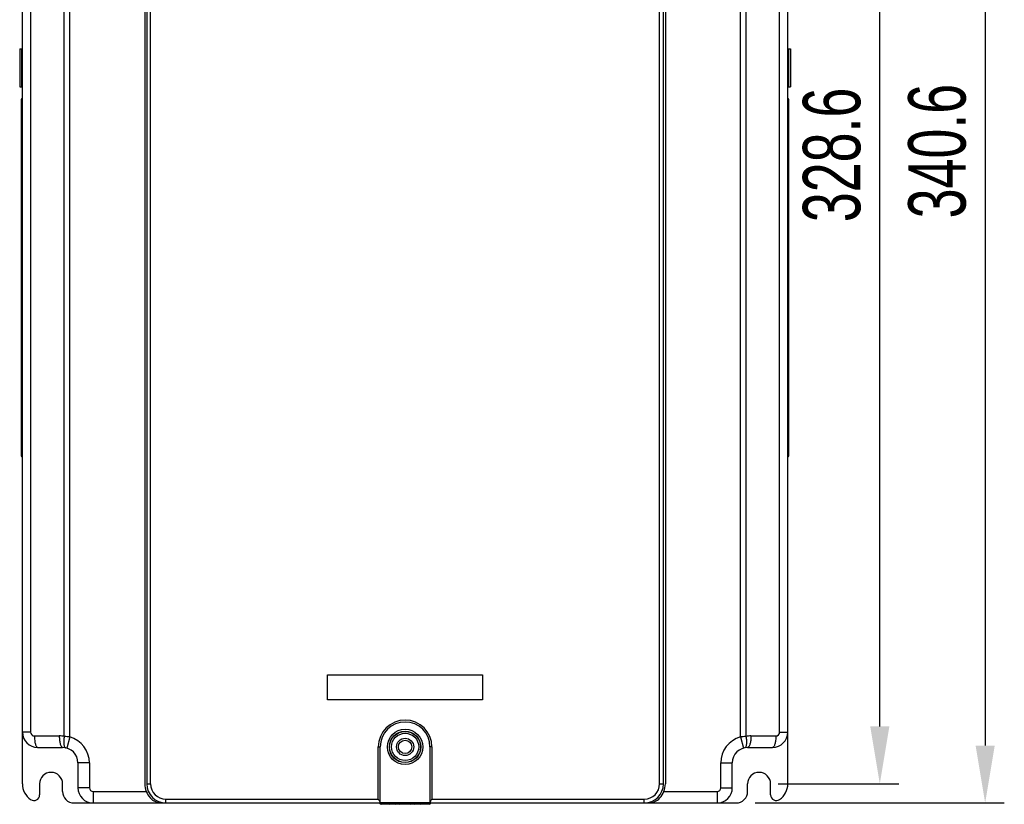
# Model space of a CAD drawing. Header units: millimetres. Extents: x 802 to 9345, y -804 to 1180.
# Tile 126 of 189: x 4384 to 4641, y -174 to 31. Entities that reach past the tile are written whole.
import ezdxf

# ---------------------------------------------------------------- set-up
doc = ezdxf.new("R2010")
doc.units = ezdxf.units.MM
doc.header["$LTSCALE"] = 30.734
doc.header["$PDMODE"] = 3
doc.header["$PDSIZE"] = 0.3
doc.layers.get('0').update_dxf_attribs({"linetype": 'CONTINUOUS'})
doc.layers.get('Defpoints').update_dxf_attribs({"linetype": 'CONTINUOUS'})
doc.layers.add('dimension', color=3, linetype='CONTINUOUS')
doc.styles.get("Standard").update_dxf_attribs({"font": 'txt', "width": 0.7})
doc.dimstyles.get("Standard").update_dxf_attribs({"dimtxt": 10, "dimasz": 10, "dimexe": 10, "dimexo": 3, "dimgap": 3, "dimtad": 1, "dimdec": 1, "dimdsep": 46, "dimtxsty": 'Standard', "dimcen": 10, "dimclrd": 2, "dimclre": 2, "dimclrt": 2, "dimadec": 0, "dimazin": 0, "dimtp": 0.01, "dimtm": 0.01, "dimtfac": 1, "dimtofl": 0, "dimtmove": 0, "dimatfit": 3, "dimfxl": 1, "dimtolj": 1, "dimarcsym": 0})

# ---------------------------------------------------------------- blocks, each defined once
blk = doc.blocks.new('*D4515')
at = {"layer": 'Defpoints', "color": 0, "transparency": 16777216}
for p in [(4579.75, 166.75), (4571.25, -173.85), (4636.32, -173.85)]:
    blk.add_point(p, dxfattribs=at)
at = {"layer": 'dimension', "lineweight": -2, "transparency": 16777216}
for p, q in [((4584.75, 166.75), (4641.32, 166.75)), ((4636.32, 151.75), (4636.32, -158.85)), ((4576.25, -173.85), (4641.32, -173.85))]:
    blk.add_line(p, q, dxfattribs=at)
at = {"layer": 'dimension', "transparency": 16777216}
for points in [[(4633.82, 151.75), (4638.82, 151.75), (4636.32, 166.75)], [(4633.82, -158.85), (4638.82, -158.85), (4636.32, -173.85)]]:
    blk.add_solid(points, dxfattribs=at)
at = {"layer": 'dimension', "transparency": 16777216, "insert": (4623.82, -3.55), "char_height": 15, "attachment_point": 5, "rotation": 90}
blk.add_mtext('\\A1;340.6', dxfattribs=at)
blk = doc.blocks.new('*D85')
at = {"layer": 'Defpoints', "color": 0, "transparency": 16777216}
for p in [(4577.25, 159.75), (4608.79, 159.75), (4577.25, -168.85)]:
    blk.add_point(p, dxfattribs=at)
at = {"layer": 'dimension', "lineweight": -2, "transparency": 16777216}
for p, q in [((4582.25, 159.75), (4613.79, 159.75)), ((4608.79, -153.85), (4608.79, 144.75)), ((4582.25, -168.85), (4613.79, -168.85))]:
    blk.add_line(p, q, dxfattribs=at)
at = {"layer": 'dimension', "transparency": 16777216}
for points in [[(4606.29, 144.75), (4611.29, 144.75), (4608.79, 159.75)], [(4606.29, -153.85), (4611.29, -153.85), (4608.79, -168.85)]]:
    blk.add_solid(points, dxfattribs=at)
at = {"layer": 'dimension', "transparency": 16777216, "insert": (4596.29, -4.55), "char_height": 15, "attachment_point": 5, "rotation": 90}
blk.add_mtext('\\A1;328.6', dxfattribs=at)

msp = doc.modelspace()

# ---------------------------------------------------------------- linework, layer by layer
at = {"linetype": 'Continuous'}
for p, q in [((4384.75, -168.85), (4384.75, 161.75)), ((4418.25, -168.85), (4418.25, 161.75)), ((4551.25, -168.85), (4551.25, 161.75)), ((4584.75, -168.85), (4584.75, 161.75)), ((4397.14, -156.6), (4397.14, 141.75)), ((4572.37, -156.6), (4572.37, 141.75)), ((4386.89, 35.05), (4386.89, -155.35)), ((4395.7, -156.47), (4395.7, 35.05)), ((4416.75, 35.05), (4416.75, -168.85)), ((4417.25, 35.05), (4417.25, -168.85)), ((4552.25, -168.85), (4552.25, 35.05)), ((4552.75, 35.05), (4552.75, -168.85)), ((4573.81, 35.05), (4573.81, -156.47)), ((4582.62, -155.35), (4582.62, 35.05)), ((4384.04, 23.2), (4384.04, 13.2)), ((4384.04, 23.2), (4384.75, 23.2)), ((4384.54, 23.2), (4384.54, 13.2)), ((4584.75, 23.2), (4585.47, 23.2)), ((4584.97, 23.2), (4584.97, 13.2)), ((4585.47, 23.2), (4585.47, 13.2)), ((4384.04, 13.2), (4384.75, 13.2)), ((4584.75, 13.2), (4585.47, 13.2)), ((4384.45, 9.85), (4384.45, -83.15)), ((4384.75, 8.35), (4384.45, 8.35)), ((4584.75, 8.35), (4585.05, 8.35)), ((4585.05, -83.15), (4585.05, 9.85)), ((4384.75, -81.65), (4384.45, -81.65)), ((4584.75, -81.65), (4585.05, -81.65)), ((4464.5, -140.4), (4505, -140.4)), ((4464.5, -146.9), (4464.5, -140.4)), ((4505, -140.4), (4505, -146.9)), ((4505, -146.9), (4464.5, -146.9)), ((4386.89, -155.35), (4384.75, -155.35)), ((4387.89, -156.35), (4394.39, -156.35)), ((4397.14, -156.6), (4396.33, -159.49)), ((4572.37, -156.6), (4573.18, -159.49)), ((4575.12, -156.35), (4581.62, -156.35)), ((4582.62, -155.35), (4584.75, -155.35)), ((4388.75, -159.35), (4395.25, -159.35)), ((4477.75, -159.2), (4478.25, -159.2)), ((4477.75, -172.85), (4477.75, -159.2)), ((4478.25, -173.71), (4478.25, -159.2)), ((4491.75, -159.2), (4491.25, -159.2)), ((4491.25, -159.2), (4491.25, -173.71)), ((4491.75, -159.2), (4491.75, -172.85)), ((4574.25, -159.35), (4580.75, -159.35)), ((4402.25, -163.35), (4399.25, -163.35)), ((4399.25, -163.35), (4399.25, -169.85)), ((4402.25, -163.35), (4402.25, -169.85)), ((4567.25, -163.35), (4570.25, -163.35)), ((4567.25, -169.85), (4567.25, -163.35)), ((4570.25, -169.85), (4570.25, -163.35)), ((4389.25, -168.85), (4389.25, -171.72)), ((4395.25, -170.85), (4395.25, -168.85)), ((4417.25, -168.85), (4418.25, -168.85)), ((4551.25, -168.85), (4552.25, -168.85)), ((4574.25, -170.85), (4574.25, -168.85)), ((4580.25, -171.72), (4580.25, -168.85)), ((4402.25, -169.85), (4399.25, -169.85)), ((4403.25, -170.85), (4417.13, -170.85)), ((4403.25, -170.85), (4403.25, -173.85)), ((4552.38, -170.85), (4566.25, -170.85)), ((4566.25, -170.85), (4566.25, -173.85)), ((4567.25, -169.85), (4570.25, -169.85)), ((4398.25, -173.85), (4571.25, -173.85)), ((4422.25, -172.85), (4477.75, -172.85)), ((4422.25, -173.85), (4422.25, -172.85)), ((4478.25, -173.71), (4491.25, -173.71)), ((4478.5, -174.2), (4478.5, -173.85)), ((4491, -174.2), (4478.5, -174.2)), ((4480.75, -174.2), (4480.75, -173.85)), ((4482.25, -174.2), (4482.25, -173.85)), ((4483.25, -174.2), (4483.25, -173.85)), ((4486.25, -174.2), (4486.25, -173.85)), ((4487.25, -174.2), (4487.25, -173.85)), ((4488.75, -174.2), (4488.75, -173.85)), ((4491, -174.2), (4491, -173.85)), ((4491.75, -172.85), (4547.25, -172.85)), ((4547.25, -173.85), (4547.25, -172.85))]:
    msp.add_line(p, q, dxfattribs=at)
for radius in [4.61, 4.11, 4.05, 3.55, 2.25, 1.75]:
    msp.add_circle((4484.75, -159.2), radius, dxfattribs=at)
for centre, radius, start, end in [((4384.75, 9.85), 0.3, 90, 180), ((4584.75, 9.85), 0.3, 0, 90), ((4384.75, -83.15), 0.3, 180, 270), ((4584.75, -83.15), 0.3, 270, 0), ((4484.75, -159.2), 7, 0, 180), ((4484.75, -159.2), 6.5, 0, 180), ((4388.75, -155.35), 4, 180, 270), ((4387.89, -155.35), 1, 180, 270), ((4394.39, -163.36), 7.02, 79.231, 89.9879), ((4392.58, -197.4), 41.05, 83.6315, 85.6484), ((4395.25, -163.35), 7, 0, 74.3795), ((4574.25, -163.35), 7, 105.6205, 180), ((4576.89, -197.1), 40.74, 94.3441, 96.3761), ((4575.12, -163.36), 7.02, 90.0121, 100.769), ((4580.75, -155.35), 4, 270, 0), ((4581.62, -155.35), 1, 270, 360), ((4395.25, -163.35), 4, 0, 90), ((4574.25, -163.35), 4, 90, 180), ((4392.25, -168.85), 3, 0, 180), ((4577.25, -168.85), 3, 0, 180), ((4389.75, -168.85), 5, 180, 235.1501), ((4422.25, -168.85), 5.5, 180, 221.8103), ((4422.25, -168.85), 5, 180, 270), ((4422.25, -168.85), 4, 180, 270), ((4547.25, -168.85), 5, 270, 0), ((4547.25, -168.85), 4, 270, 0), ((4547.25, -168.85), 5.5, 318.1897, 0), ((4579.75, -168.85), 5, 304.8499, 0), ((4387.75, -171.72), 1.5, 235.1501, 0), ((4398.25, -170.85), 3, 180, 270), ((4403.25, -169.85), 4, 180, 270), ((4403.25, -169.85), 1, 180, 270), ((4566.25, -169.85), 4, 270, 0), ((4566.25, -169.85), 1, 270, 0), ((4571.25, -170.85), 3, 270, 0), ((4581.75, -171.72), 1.5, 180, 304.8499), ((4421.13, -169.85), 4, 221.8103, 270), ((4478.5, -173.7), 0.5, 197.4817, 270), ((4480.75, -173.7), 0.5, 197.4817, 270), ((4482.25, -173.7), 0.5, 197.4817, 270), ((4483.25, -173.7), 0.5, 197.4817, 270), ((4486.25, -173.7), 0.5, 270, 342.5183), ((4487.25, -173.7), 0.5, 270, 342.5183), ((4488.75, -173.7), 0.5, 270, 342.5183), ((4491, -173.7), 0.5, 270, 342.5183), ((4548.37, -169.85), 4, 270, 318.1897)]:
    msp.add_arc(centre, radius, start, end, dxfattribs=at)
for points, knots in [([(4387.89, -156.35), (4387.89, -156.54), (4387.9, -156.92), (4387.95, -157.48), (4388.02, -157.99), (4388.13, -158.45), (4388.25, -158.82), (4388.38, -159.07), (4388.5, -159.21), (4388.58, -159.29), (4388.66, -159.33), (4388.72, -159.35), (4388.75, -159.35)], [0, 0, 0, 0, 0.17912, 0.35194, 0.512475, 0.655375, 0.776322, 0.872639, 0.911574, 0.944903, 0.973743, 1, 1, 1, 1]), ([(4394.39, -156.35), (4394.39, -156.54), (4394.4, -156.92), (4394.45, -157.48), (4394.52, -157.99), (4394.63, -158.45), (4394.75, -158.82), (4394.88, -159.07), (4395, -159.21), (4395.08, -159.29), (4395.16, -159.33), (4395.22, -159.35), (4395.25, -159.35)], [0, 0, 0, 0, 0.17912, 0.35194, 0.512475, 0.655375, 0.776322, 0.872639, 0.911574, 0.944903, 0.973743, 1, 1, 1, 1]), ([(4395.7, -156.47), (4395.67, -156.65), (4395.61, -157.02), (4395.56, -157.55), (4395.55, -158.04), (4395.57, -158.48), (4395.63, -158.84), (4395.7, -159.1), (4395.78, -159.25), (4395.85, -159.33), (4395.92, -159.39), (4395.97, -159.41), (4396, -159.42)], [0, 0, 0, 0, 0.181336, 0.354999, 0.515394, 0.657567, 0.77758, 0.873088, 0.911748, 0.944917, 0.973713, 1, 1, 1, 1]), ([(4573.81, -156.47), (4573.84, -156.65), (4573.89, -157.02), (4573.94, -157.55), (4573.95, -158.04), (4573.93, -158.48), (4573.88, -158.84), (4573.8, -159.1), (4573.72, -159.25), (4573.66, -159.33), (4573.59, -159.39), (4573.53, -159.41), (4573.5, -159.42)], [0, 0, 0, 0, 0.181336, 0.354999, 0.515394, 0.657567, 0.77758, 0.873088, 0.911748, 0.944917, 0.973713, 1, 1, 1, 1]), ([(4575.12, -156.35), (4575.12, -156.54), (4575.1, -156.92), (4575.06, -157.48), (4574.98, -157.99), (4574.88, -158.45), (4574.75, -158.82), (4574.62, -159.07), (4574.51, -159.21), (4574.43, -159.29), (4574.34, -159.33), (4574.28, -159.35), (4574.25, -159.35)], [0, 0, 0, 0, 0.17912, 0.35194, 0.512475, 0.655375, 0.776322, 0.872639, 0.911574, 0.944903, 0.973743, 1, 1, 1, 1]), ([(4581.62, -156.35), (4581.62, -156.54), (4581.6, -156.92), (4581.56, -157.48), (4581.48, -157.99), (4581.38, -158.45), (4581.25, -158.82), (4581.12, -159.07), (4581.01, -159.21), (4580.93, -159.29), (4580.84, -159.33), (4580.78, -159.35), (4580.75, -159.35)], [0, 0, 0, 0, 0.17912, 0.35194, 0.512475, 0.655375, 0.776322, 0.872639, 0.911574, 0.944903, 0.973743, 1, 1, 1, 1]), ([(4478.25, -173.71), (4478.25, -173.68), (4478.24, -173.62), (4478.18, -173.49), (4478.07, -173.31), (4477.92, -173.08), (4477.81, -172.93), (4477.75, -172.85)], [0, 0, 0, 0, 0.082828, 0.185335, 0.43196, 0.709701, 1, 1, 1, 1]), ([(4491.75, -172.85), (4491.7, -172.93), (4491.59, -173.08), (4491.43, -173.31), (4491.32, -173.49), (4491.27, -173.62), (4491.25, -173.68), (4491.25, -173.71)], [0, 0, 0, 0, 0.290297, 0.568036, 0.81466, 0.917169, 1, 1, 1, 1])]:
    msp.add_open_spline(points, degree=3, knots=knots, dxfattribs=at)

# ---------------------------------------------------------------- dimensions: what is measured, and where the dimension line sits
at = {"layer": 'dimension', "color": 3}
for base, p1, p2, picture, middle in [((4636.32, -173.85), (4579.75, 166.75), (4571.25, -173.85), '*D4515', (4623.82, -3.55)), ((4608.79, 159.75), (4577.25, -168.85), (4577.25, 159.75), '*D85', (4596.29, -4.55))]:
    dim = msp.add_linear_dim(base=base, p1=p1, p2=p2, angle=90, dimstyle='Standard', override={"dimscale": 5, "dimtxt": 3, "dimasz": 3, "dimexe": 1, "dimexo": 1, "dimgap": 1, "dimclrd": 256, "dimclre": 256, "dimclrt": 256}, dxfattribs=at)
    dim.commit()
    dim.dimension.update_dxf_attribs({"geometry": picture, "text_midpoint": middle})

doc.saveas('drawing.dxf')
